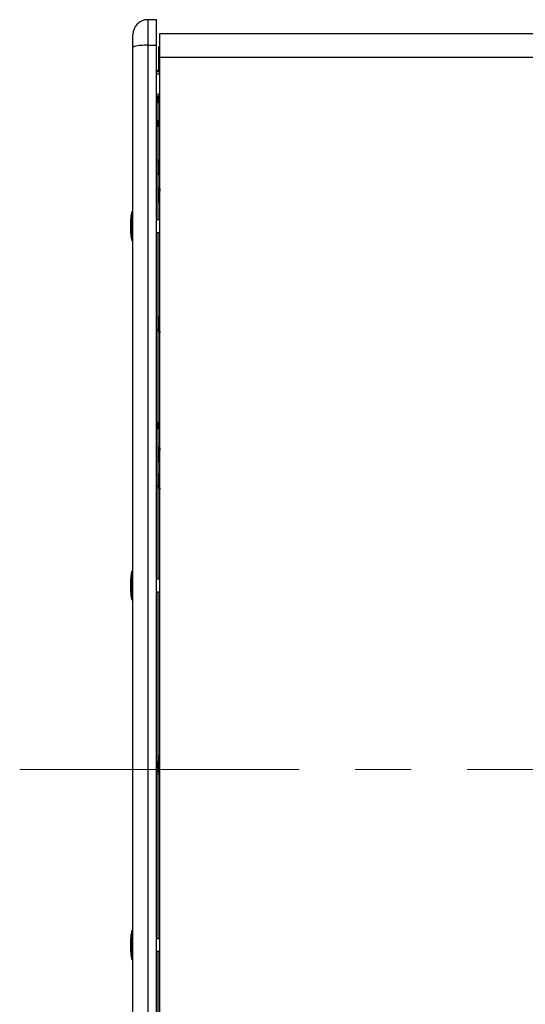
# Model space of a CAD drawing. Header units: inches. Extents: x 0.2 to 16.8, y 0.1 to 10.9.
# Tile 14 of 76: x 1.7 to 2.6, y 3.9 to 5.7. Entities that reach past the tile are written whole.
import ezdxf

# ---------------------------------------------------------------- set-up
doc = ezdxf.new("R2010")
doc.units = ezdxf.units.IN
doc.header["$MEASUREMENT"] = 0
doc.linetypes.add('CENTERX2', pattern=[0.8, 0.5, -0.1, 0.1, -0.1])

msp = doc.modelspace()

# ---------------------------------------------------------------- linework, layer by layer
at = {"color": 7, "linetype": 'Continuous', "lineweight": 25}
for p, q in [((1.9702, 5.7088), (1.9548, 5.7088)), ((1.9548, 5.7088), (1.9548, 5.6631)), ((1.9702, 5.6631), (1.9702, 5.7088)), ((1.928, 5.6591), (1.928, 5.682)), ((4.122, 5.6836), (1.9756, 5.6836)), ((1.9756, 5.6836), (1.9756, 5.6412)), ((1.928, 3.0916), (1.928, 5.6591)), ((1.9548, 5.6631), (1.9548, 3.0877)), ((1.9548, 5.6631), (1.9702, 5.6631)), ((1.9702, 3.0877), (1.9702, 5.6631)), ((1.9756, 5.6605), (1.9741, 5.6605)), ((1.9741, 5.6584), (1.9741, 5.6605)), ((1.9741, 5.6566), (1.9741, 5.6584)), ((1.9741, 5.6584), (1.9756, 5.6584)), ((1.9756, 5.6566), (1.9741, 5.6566)), ((1.9741, 5.6153), (1.9741, 5.6566)), ((1.9756, 5.6412), (1.9756, 3.0971)), ((4.122, 5.6412), (1.9756, 5.6412)), ((1.9702, 5.6185), (1.9741, 5.6185)), ((1.9702, 5.616), (1.9741, 5.616)), ((1.9756, 5.6115), (1.9702, 5.6115)), ((1.9741, 5.6153), (1.9756, 5.6153)), ((1.971, 5.5714), (1.9705, 5.5714)), ((1.9732, 5.5692), (1.9723, 5.5692)), ((1.9756, 5.5758), (1.9727, 5.5758)), ((1.9727, 5.5758), (1.9727, 5.5692)), ((1.9749, 5.5714), (1.9744, 5.5714)), ((1.9702, 5.5618), (1.9712, 5.5618)), ((1.9702, 5.5617), (1.9702, 5.5618)), ((1.9725, 5.5596), (1.973, 5.5596)), ((1.9727, 5.5596), (1.9727, 5.5264)), ((1.973, 5.5596), (1.9742, 5.5618)), ((1.9742, 5.5618), (1.9752, 5.5618)), ((1.9702, 5.519), (1.9712, 5.519)), ((1.9702, 5.519), (1.9702, 5.519)), ((1.971, 5.5286), (1.9705, 5.5286)), ((1.9732, 5.5264), (1.9723, 5.5264)), ((1.9725, 5.5169), (1.973, 5.5169)), ((1.9727, 5.5169), (1.9727, 5.3509)), ((1.973, 5.5169), (1.9742, 5.519)), ((1.9742, 5.519), (1.9752, 5.519)), ((1.9749, 5.5286), (1.9744, 5.5286)), ((1.9753, 5.4588), (1.9747, 5.4588)), ((1.9727, 5.456), (1.9727, 5.4561)), ((1.9732, 5.4561), (1.9727, 5.4561)), ((1.9727, 5.4307), (1.9732, 5.4307)), ((1.9747, 5.4335), (1.9752, 5.4335)), ((1.9752, 5.4335), (1.9756, 5.4329)), ((1.9733, 5.4072), (1.9728, 5.4072)), ((1.9733, 5.4072), (1.9728, 5.4072)), ((1.9738, 5.4081), (1.9733, 5.4072)), ((1.9754, 5.41), (1.9749, 5.41)), ((1.9755, 5.4097), (1.975, 5.4097)), ((1.9728, 5.3819), (1.9733, 5.3819)), ((1.9745, 5.3863), (1.975, 5.3863)), ((1.9749, 5.3846), (1.9754, 5.3846)), ((1.9753, 5.3848), (1.9756, 5.3843)), ((1.9259, 5.3396), (1.9259, 5.3648)), ((1.9259, 5.3145), (1.9259, 5.3396)), ((1.9756, 5.3509), (1.9702, 5.3509)), ((1.9702, 5.3284), (1.9756, 5.3284)), ((1.9727, 5.3284), (1.9727, 4.9862)), ((1.9754, 5.1779), (1.9748, 5.1779)), ((1.9755, 5.1777), (1.9754, 5.1778)), ((1.9756, 5.1773), (1.9754, 5.1777)), ((1.9728, 5.1751), (1.9727, 5.1753)), ((1.9733, 5.1751), (1.9728, 5.1751)), ((1.9727, 5.15), (1.9727, 5.1499)), ((1.9727, 5.1498), (1.9733, 5.1498)), ((1.9727, 5.1498), (1.9727, 5.1498)), ((1.9748, 5.1525), (1.9753, 5.1525)), ((1.971, 4.9884), (1.9705, 4.9884)), ((1.9732, 4.9862), (1.9723, 4.9862)), ((1.9749, 4.9884), (1.9744, 4.9884)), ((1.9702, 4.9788), (1.9712, 4.9788)), ((1.9702, 4.9787), (1.9702, 4.9788)), ((1.9725, 4.9766), (1.973, 4.9766)), ((1.9727, 4.9766), (1.9727, 4.708)), ((1.973, 4.9766), (1.9742, 4.9788)), ((1.9742, 4.9788), (1.9752, 4.9788)), ((1.9729, 4.943), (1.9727, 4.9433)), ((1.9728, 4.943), (1.9727, 4.9433)), ((1.9733, 4.9431), (1.9728, 4.9431)), ((1.9739, 4.9441), (1.9733, 4.9431)), ((1.9749, 4.9458), (1.9748, 4.9457)), ((1.9754, 4.9458), (1.9749, 4.9458)), ((1.9755, 4.9456), (1.975, 4.9456)), ((1.9728, 4.9177), (1.9733, 4.9177)), ((1.9745, 4.9224), (1.975, 4.9224)), ((1.9749, 4.9204), (1.9754, 4.9204)), ((1.9753, 4.9207), (1.9756, 4.9202)), ((1.9755, 4.8969), (1.9749, 4.8969)), ((1.9756, 4.8967), (1.9755, 4.8969)), ((1.9756, 4.8968), (1.9755, 4.8967)), ((1.9729, 4.8941), (1.9727, 4.8945)), ((1.9734, 4.8942), (1.9729, 4.8942)), ((1.9728, 4.8691), (1.9727, 4.8692)), ((1.9727, 4.869), (1.9728, 4.8689)), ((1.9728, 4.8688), (1.9734, 4.8688)), ((1.9749, 4.8716), (1.9754, 4.8716)), ((1.9259, 4.6968), (1.9259, 4.722)), ((1.9756, 4.708), (1.9702, 4.708)), ((1.9259, 4.6716), (1.9259, 4.6968)), ((1.9702, 4.6855), (1.9756, 4.6855)), ((1.9727, 4.6855), (1.9727, 4.3791)), ((1.9732, 4.3922), (1.9727, 4.3912)), ((1.9733, 4.3921), (1.9727, 4.391)), ((1.9739, 4.3922), (1.9733, 4.3922)), ((1.974, 4.3922), (1.9739, 4.3922)), ((1.9702, 4.3716), (1.9712, 4.3716)), ((1.9702, 4.3716), (1.9702, 4.3716)), ((1.971, 4.3812), (1.9705, 4.3812)), ((1.9732, 4.3791), (1.9723, 4.3791)), ((1.9725, 4.3695), (1.973, 4.3695)), ((1.9727, 4.3695), (1.9727, 4.0652)), ((1.973, 4.3695), (1.9742, 4.3716)), ((1.9742, 4.3716), (1.9752, 4.3716)), ((1.9749, 4.3812), (1.9744, 4.3812)), ((1.9727, 4.3605), (1.9734, 4.3618)), ((1.9727, 4.3603), (1.9735, 4.3617)), ((1.9732, 4.3613), (1.9734, 4.3613)), ((1.9733, 4.3617), (1.9739, 4.3617)), ((1.9735, 4.3614), (1.9736, 4.3617)), ((1.9259, 4.0539), (1.9259, 4.0791)), ((1.9259, 4.0288), (1.9259, 4.0539)), ((1.9756, 4.0652), (1.9702, 4.0652)), ((1.9702, 4.0427), (1.9756, 4.0427)), ((1.9727, 4.0427), (1.9727, 3.7719))]:
    msp.add_line(p, q, dxfattribs=at)
at = {"color": 7, "linetype": 'CENTERX2', "lineweight": 18}
msp.add_line((1.7256, 4.3677), (4.1672, 4.3677), dxfattribs=at)
at = {"color": 7, "linetype": 'Continuous', "lineweight": 25, "flags": 128}
msp.add_lwpolyline([(1.9548, 5.6631), (1.9496, 5.663), (1.9446, 5.6628), (1.9399, 5.6624), (1.9359, 5.6619), (1.9325, 5.6613), (1.9301, 5.6606), (1.9285, 5.6599), (1.928, 5.6591)], dxfattribs=at)
at = {"color": 7, "linetype": 'Continuous', "lineweight": 25}
for centre, radius, start, end in [((1.9548, 5.682), 0.0268, 90, 180), ((1.928, 5.3642), 0.00221, 90, 164.315), ((1.928, 5.3151), 0.00221, 195.685, 270), ((1.928, 4.7214), 0.00221, 90, 164.315), ((1.928, 4.6722), 0.00221, 195.685, 270), ((1.928, 4.0785), 0.00221, 90, 164.315), ((1.928, 4.0294), 0.00221, 195.685, 270)]:
    msp.add_arc(centre, radius, start, end, dxfattribs=at)
for centre, major_axis, start_param, end_param in [((1.928, 5.3396), (0, 0.0287), 0.50223, 1.570796), ((1.928, 5.3396), (0, -0.0287), 4.712389, 5.780955), ((1.928, 4.6968), (0, 0.0287), 0.50223, 1.570796), ((1.928, 4.6968), (0, -0.0287), 4.712389, 5.780955), ((1.928, 4.0539), (0, 0.0287), 0.50223, 1.570796), ((1.928, 4.0539), (0, -0.0287), 4.712389, 5.780955)]:
    msp.add_ellipse(centre, major_axis=major_axis, ratio=0.154219, start_param=start_param, end_param=end_param, dxfattribs=at)
for points, knots in [([(1.9704, 5.5713), (1.9702, 5.5709), (1.9699, 5.5704), (1.9696, 5.5699), (1.9695, 5.5698)], [0, 0, 0, 0, 0.772251, 1, 1, 1, 1]), ([(1.9709, 5.5623), (1.9708, 5.5625), (1.9707, 5.5629), (1.9705, 5.564), (1.9703, 5.5651), (1.9702, 5.5656), (1.9702, 5.5656)], [0, 0, 0, 0, 0.2702874, 0.6130847, 0.9674939, 1, 1, 1, 1]), ([(1.9725, 5.5596), (1.9724, 5.5597), (1.9722, 5.5599), (1.9719, 5.5613), (1.9717, 5.5632), (1.9715, 5.5655), (1.9712, 5.5678), (1.971, 5.5698), (1.9707, 5.571), (1.9705, 5.5715), (1.9704, 5.5712), (1.9704, 5.5712)], [0, 0, 0, 0, 0.117355, 0.23785, 0.353492, 0.472922, 0.592351, 0.707993, 0.828488, 0.945843, 1, 1, 1, 1]), ([(1.973, 5.5596), (1.9729, 5.5597), (1.9727, 5.5599), (1.9724, 5.5613), (1.9722, 5.5632), (1.972, 5.5655), (1.9717, 5.5678), (1.9715, 5.5697), (1.9712, 5.5711), (1.971, 5.5713), (1.971, 5.5714)], [0, 0, 0, 0, 0.124075, 0.251469, 0.373732, 0.5, 0.626268, 0.748531, 0.875925, 1, 1, 1, 1]), ([(1.9724, 5.5691), (1.9722, 5.5694), (1.9717, 5.5702), (1.9713, 5.5709), (1.9711, 5.5713)], [0, 0, 0, 0, 0.498274, 1, 1, 1, 1]), ([(1.9742, 5.5618), (1.9741, 5.5618), (1.974, 5.562), (1.9737, 5.5628), (1.9735, 5.564), (1.9732, 5.5655), (1.9729, 5.567), (1.9727, 5.5682), (1.9725, 5.5689), (1.9724, 5.569), (1.9724, 5.569)], [0, 0, 0, 0, 0.135249, 0.274244, 0.407454, 0.545176, 0.682898, 0.816109, 0.955103, 1, 1, 1, 1]), ([(1.9743, 5.5713), (1.9741, 5.5709), (1.9737, 5.5702), (1.9733, 5.5695), (1.9731, 5.5692)], [0, 0, 0, 0, 0.535261, 1, 1, 1, 1]), ([(1.9749, 5.5623), (1.9748, 5.5625), (1.9747, 5.5629), (1.9745, 5.5641), (1.9742, 5.5655), (1.9739, 5.567), (1.9737, 5.5682), (1.9734, 5.569), (1.9733, 5.5692), (1.9732, 5.5692)], [0, 0, 0, 0, 0.114025, 0.258639, 0.408152, 0.557664, 0.702279, 0.853172, 1, 1, 1, 1]), ([(1.9756, 5.5644), (1.9755, 5.5648), (1.9754, 5.5659), (1.9752, 5.5678), (1.975, 5.5698), (1.9747, 5.571), (1.9745, 5.5715), (1.9744, 5.5712), (1.9743, 5.5712)], [0, 0, 0, 0, 0.100061, 0.303976, 0.501425, 0.707159, 0.907532, 1, 1, 1, 1]), ([(1.9756, 5.5687), (1.9755, 5.569), (1.9754, 5.57), (1.9752, 5.5711), (1.975, 5.5713), (1.9749, 5.5714)], [0, 0, 0, 0, 0.196559, 0.603582, 1, 1, 1, 1]), ([(1.9763, 5.5691), (1.9761, 5.5694), (1.9757, 5.5702), (1.9753, 5.5709), (1.975, 5.5713)], [0, 0, 0, 0, 0.498274, 1, 1, 1, 1]), ([(1.9709, 5.5622), (1.9711, 5.5619), (1.9715, 5.5613), (1.972, 5.5606), (1.9722, 5.5602)], [0, 0, 0, 0, 0.499631, 1, 1, 1, 1]), ([(1.9749, 5.5622), (1.9751, 5.5619), (1.9753, 5.5616), (1.9755, 5.5612), (1.9756, 5.5612)], [0, 0, 0, 0, 0.918236, 1, 1, 1, 1]), ([(1.9704, 5.5285), (1.9702, 5.5281), (1.9699, 5.5276), (1.9696, 5.5272), (1.9695, 5.5271)], [0, 0, 0, 0, 0.772251, 1, 1, 1, 1]), ([(1.9709, 5.5195), (1.9708, 5.5197), (1.9707, 5.5201), (1.9705, 5.5213), (1.9703, 5.5223), (1.9702, 5.5228), (1.9702, 5.5228)], [0, 0, 0, 0, 0.270287, 0.613085, 0.967494, 1, 1, 1, 1]), ([(1.9725, 5.5169), (1.9724, 5.5169), (1.9722, 5.5171), (1.9719, 5.5185), (1.9717, 5.5204), (1.9715, 5.5227), (1.9712, 5.525), (1.971, 5.527), (1.9707, 5.5282), (1.9705, 5.5287), (1.9704, 5.5285), (1.9704, 5.5284)], [0, 0, 0, 0, 0.117355, 0.23785, 0.353492, 0.472922, 0.592351, 0.707993, 0.828488, 0.945843, 1, 1, 1, 1]), ([(1.9709, 5.5195), (1.9711, 5.5191), (1.9715, 5.5185), (1.972, 5.5178), (1.9722, 5.5175)], [0, 0, 0, 0, 0.499631, 1, 1, 1, 1]), ([(1.973, 5.5169), (1.9729, 5.5169), (1.9727, 5.5171), (1.9724, 5.5185), (1.9722, 5.5204), (1.972, 5.5227), (1.9717, 5.525), (1.9715, 5.527), (1.9712, 5.5283), (1.971, 5.5285), (1.971, 5.5286)], [0, 0, 0, 0, 0.124075, 0.251469, 0.373732, 0.5, 0.626268, 0.748531, 0.875925, 1, 1, 1, 1]), ([(1.9724, 5.5263), (1.9722, 5.5266), (1.9717, 5.5274), (1.9713, 5.5281), (1.9711, 5.5285)], [0, 0, 0, 0, 0.4982741, 1, 1, 1, 1]), ([(1.9742, 5.519), (1.9741, 5.5191), (1.974, 5.5192), (1.9737, 5.52), (1.9735, 5.5213), (1.9732, 5.5227), (1.9729, 5.5242), (1.9727, 5.5254), (1.9725, 5.5261), (1.9724, 5.5262), (1.9724, 5.5262)], [0, 0, 0, 0, 0.135249, 0.274244, 0.407454, 0.545176, 0.682898, 0.816109, 0.955103, 1, 1, 1, 1]), ([(1.9743, 5.5285), (1.9741, 5.5281), (1.9737, 5.5274), (1.9733, 5.5267), (1.9731, 5.5264)], [0, 0, 0, 0, 0.535261, 1, 1, 1, 1]), ([(1.9749, 5.5195), (1.9748, 5.5197), (1.9747, 5.5201), (1.9745, 5.5213), (1.9742, 5.5227), (1.9739, 5.5242), (1.9737, 5.5254), (1.9734, 5.5263), (1.9733, 5.5264), (1.9732, 5.5264)], [0, 0, 0, 0, 0.1140247, 0.2586388, 0.4081516, 0.5576644, 0.7022785, 0.8531721, 1, 1, 1, 1]), ([(1.9756, 5.5216), (1.9755, 5.522), (1.9754, 5.5231), (1.9752, 5.525), (1.975, 5.527), (1.9747, 5.5282), (1.9745, 5.5287), (1.9744, 5.5285), (1.9743, 5.5284)], [0, 0, 0, 0, 0.100061, 0.303976, 0.501425, 0.707159, 0.907532, 1, 1, 1, 1]), ([(1.9756, 5.5259), (1.9755, 5.5262), (1.9754, 5.5272), (1.9752, 5.5283), (1.975, 5.5285), (1.9749, 5.5286)], [0, 0, 0, 0, 0.196559, 0.603582, 1, 1, 1, 1]), ([(1.9749, 5.5195), (1.9751, 5.5191), (1.9753, 5.5188), (1.9755, 5.5184), (1.9756, 5.5184)], [0, 0, 0, 0, 0.9182365, 1, 1, 1, 1]), ([(1.9763, 5.5263), (1.9761, 5.5266), (1.9757, 5.5274), (1.9753, 5.5281), (1.975, 5.5285)], [0, 0, 0, 0, 0.498274, 1, 1, 1, 1]), ([(1.9747, 5.4588), (1.9744, 5.4583), (1.9739, 5.4574), (1.9734, 5.4565), (1.9731, 5.456)], [0, 0, 0, 0, 0.50015, 1, 1, 1, 1]), ([(1.9756, 5.4496), (1.9755, 5.4512), (1.9753, 5.4546), (1.975, 5.4577), (1.9748, 5.4591), (1.9747, 5.4587), (1.9747, 5.4585)], [0, 0, 0, 0, 0.295276, 0.594542, 0.893809, 1, 1, 1, 1]), ([(1.9756, 5.4575), (1.9755, 5.4583), (1.9754, 5.4591), (1.9753, 5.4588), (1.9753, 5.4587)], [0, 0, 0, 0, 0.891795, 1, 1, 1, 1]), ([(1.9747, 5.4335), (1.9747, 5.4336), (1.9745, 5.4338), (1.9742, 5.4362), (1.974, 5.4398), (1.9737, 5.4442), (1.9735, 5.4487), (1.9732, 5.4526), (1.9729, 5.4553), (1.9728, 5.4557), (1.9727, 5.456)], [0, 0, 0, 0, 0.113352, 0.242119, 0.370886, 0.499653, 0.628421, 0.757188, 0.885955, 1, 1, 1, 1]), ([(1.9752, 5.4337), (1.9752, 5.4337), (1.975, 5.434), (1.9748, 5.4362), (1.9745, 5.4398), (1.9742, 5.4442), (1.974, 5.4487), (1.9737, 5.4526), (1.9735, 5.4552), (1.9733, 5.4563), (1.9732, 5.456), (1.9732, 5.456)], [0, 0, 0, 0, 0.088851, 0.216827, 0.344802, 0.472778, 0.600753, 0.728728, 0.856704, 0.984679, 1, 1, 1, 1]), ([(1.9732, 5.4308), (1.9731, 5.4309), (1.9729, 5.4311), (1.9728, 5.4332), (1.9727, 5.4344)], [0, 0, 0, 0, 0.468165, 1, 1, 1, 1]), ([(1.9732, 5.4308), (1.9735, 5.4312), (1.974, 5.4321), (1.9745, 5.433), (1.9748, 5.4335)], [0, 0, 0, 0, 0.500178, 1, 1, 1, 1]), ([(1.9728, 5.4071), (1.9728, 5.4071), (1.9729, 5.4072), (1.973, 5.4065), (1.9732, 5.405), (1.9734, 5.4029), (1.9735, 5.4003), (1.9737, 5.3973), (1.9739, 5.3943), (1.9741, 5.3914), (1.9743, 5.3888), (1.9744, 5.3867), (1.9746, 5.3853), (1.9748, 5.3846), (1.9748, 5.3847), (1.9749, 5.3847)], [0, 0, 0, 0, 0.0095488, 0.095343, 0.1819883, 0.269636, 0.3553849, 0.4420878, 0.529722, 0.615429, 0.7021877, 0.7898069, 0.875475, 0.9622881, 1, 1, 1, 1]), ([(1.9728, 5.4071), (1.9728, 5.4071), (1.9729, 5.407), (1.9731, 5.4061), (1.9732, 5.4044), (1.9734, 5.4021), (1.9736, 5.3994), (1.9738, 5.3964), (1.974, 5.3934), (1.9741, 5.3906), (1.9743, 5.3881), (1.9744, 5.3868), (1.9745, 5.3863), (1.9745, 5.3863)], [0, 0, 0, 0, 0.047044, 0.151043, 0.257243, 0.363543, 0.467538, 0.573783, 0.68004, 0.784034, 0.890322, 0.996534, 1, 1, 1, 1]), ([(1.9748, 5.4099), (1.9746, 5.4095), (1.974, 5.4086), (1.9735, 5.4077), (1.9732, 5.4072)], [0, 0, 0, 0, 0.509116, 1, 1, 1, 1]), ([(1.9733, 5.4071), (1.9733, 5.4071), (1.9734, 5.4073), (1.9736, 5.4062), (1.9738, 5.4038), (1.9741, 5.4004), (1.9743, 5.3964), (1.9745, 5.3924), (1.9748, 5.3888), (1.975, 5.3862), (1.9752, 5.3847), (1.9753, 5.3847), (1.9754, 5.3848)], [0, 0, 0, 0, 0.038224, 0.149015, 0.261844, 0.373174, 0.485375, 0.597594, 0.708908, 0.821746, 0.93253, 1, 1, 1, 1]), ([(1.9733, 5.4071), (1.9733, 5.4071), (1.9734, 5.4073), (1.9736, 5.4062), (1.9738, 5.4038), (1.9741, 5.4004), (1.9743, 5.3964), (1.9745, 5.3924), (1.9748, 5.3888), (1.9749, 5.387), (1.975, 5.3863), (1.975, 5.3863)], [0, 0, 0, 0, 0.040739, 0.175902, 0.313554, 0.449375, 0.58626, 0.723165, 0.858967, 0.996629, 1, 1, 1, 1]), ([(1.975, 5.4097), (1.9748, 5.4095), (1.9744, 5.4089), (1.974, 5.4084), (1.9738, 5.4081)], [0, 0, 0, 0, 0.437659, 1, 1, 1, 1]), ([(1.9749, 5.4098), (1.9749, 5.4099), (1.975, 5.41), (1.9751, 5.409), (1.9753, 5.4072), (1.9755, 5.4051), (1.9755, 5.4035), (1.9756, 5.403)], [0, 0, 0, 0, 0.12388, 0.376082, 0.630781, 0.888419, 1, 1, 1, 1]), ([(1.9755, 5.4097), (1.9756, 5.4095), (1.9757, 5.4089), (1.9759, 5.4066), (1.9761, 5.4034), (1.9762, 5.4019)], [0, 0, 0, 0, 0.15374, 0.57687, 1, 1, 1, 1]), ([(1.9756, 5.4093), (1.9756, 5.4093), (1.9757, 5.409), (1.9759, 5.4065), (1.9761, 5.4034), (1.9762, 5.4019)], [0, 0, 0, 0, 0.109264, 0.554632, 1, 1, 1, 1]), ([(1.9726, 5.3893), (1.9727, 5.3891), (1.9733, 5.3885), (1.974, 5.3875), (1.9743, 5.3867), (1.9745, 5.3863)], [0, 0, 0, 0, 0.226107, 0.590053, 1, 1, 1, 1]), ([(1.9727, 5.3875), (1.9727, 5.3871), (1.9728, 5.3852), (1.9729, 5.3841), (1.973, 5.3832)], [0, 0, 0, 0, 0.188312, 1, 1, 1, 1]), ([(1.973, 5.3832), (1.9731, 5.3825), (1.9732, 5.3815), (1.9733, 5.382), (1.9733, 5.3822)], [0, 0, 0, 0, 0.743641, 1, 1, 1, 1]), ([(1.9733, 5.3819), (1.9736, 5.3824), (1.9741, 5.3833), (1.9746, 5.3842), (1.9749, 5.3846)], [0, 0, 0, 0, 0.512364, 1, 1, 1, 1]), ([(1.9748, 5.1778), (1.9745, 5.1774), (1.974, 5.1765), (1.9735, 5.1755), (1.9732, 5.1751)], [0, 0, 0, 0, 0.500186, 1, 1, 1, 1]), ([(1.9756, 5.1707), (1.9755, 5.1722), (1.9753, 5.1751), (1.9751, 5.1776), (1.9749, 5.1776), (1.9748, 5.1777)], [0, 0, 0, 0, 0.365014, 0.734961, 1, 1, 1, 1]), ([(1.9748, 5.1527), (1.9748, 5.1526), (1.9747, 5.1524), (1.9745, 5.1537), (1.9742, 5.1566), (1.974, 5.1606), (1.9737, 5.1651), (1.9735, 5.1695), (1.9732, 5.1728), (1.973, 5.1748), (1.9728, 5.1748), (1.9728, 5.1749)], [0, 0, 0, 0, 0.036721, 0.166215, 0.295709, 0.425202, 0.554696, 0.68419, 0.813683, 0.943177, 1, 1, 1, 1]), ([(1.9753, 5.1526), (1.9753, 5.1526), (1.9752, 5.1524), (1.975, 5.1538), (1.9748, 5.1566), (1.9745, 5.1606), (1.9742, 5.1651), (1.974, 5.1695), (1.9737, 5.1729), (1.9735, 5.1749), (1.9733, 5.175), (1.9733, 5.175)], [0, 0, 0, 0, 0.010632, 0.138847, 0.267063, 0.395279, 0.523495, 0.651711, 0.779927, 0.908143, 1, 1, 1, 1]), ([(1.9733, 5.1501), (1.9733, 5.15), (1.9731, 5.1496), (1.9729, 5.1512), (1.9728, 5.1538), (1.9727, 5.1551)], [0, 0, 0, 0, 0.204874, 0.602437, 1, 1, 1, 1]), ([(1.9733, 5.1498), (1.9736, 5.1503), (1.9741, 5.1512), (1.9747, 5.1521), (1.9749, 5.1526)], [0, 0, 0, 0, 0.500184, 1, 1, 1, 1]), ([(1.9753, 5.1525), (1.9756, 5.1521), (1.9761, 5.1512), (1.9766, 5.1503), (1.9769, 5.1498)], [0, 0, 0, 0, 0.499876, 1, 1, 1, 1]), ([(1.9704, 4.9883), (1.9702, 4.9879), (1.9699, 4.9874), (1.9696, 4.9869), (1.9695, 4.9868)], [0, 0, 0, 0, 0.772251, 1, 1, 1, 1]), ([(1.9725, 4.9766), (1.9724, 4.9767), (1.9722, 4.9769), (1.9719, 4.9783), (1.9717, 4.9802), (1.9715, 4.9825), (1.9712, 4.9848), (1.971, 4.9868), (1.9707, 4.988), (1.9705, 4.9885), (1.9704, 4.9882), (1.9704, 4.9882)], [0, 0, 0, 0, 0.117355, 0.23785, 0.353492, 0.472922, 0.592351, 0.707993, 0.828488, 0.945843, 1, 1, 1, 1]), ([(1.973, 4.9766), (1.9729, 4.9767), (1.9727, 4.9769), (1.9724, 4.9783), (1.9722, 4.9802), (1.972, 4.9825), (1.9717, 4.9848), (1.9715, 4.9867), (1.9712, 4.9881), (1.971, 4.9883), (1.971, 4.9884)], [0, 0, 0, 0, 0.124075, 0.251469, 0.373732, 0.5, 0.626268, 0.748531, 0.875925, 1, 1, 1, 1]), ([(1.9724, 4.9861), (1.9722, 4.9864), (1.9717, 4.9872), (1.9713, 4.9879), (1.9711, 4.9883)], [0, 0, 0, 0, 0.498274, 1, 1, 1, 1]), ([(1.9742, 4.9788), (1.9741, 4.9788), (1.974, 4.979), (1.9737, 4.9798), (1.9735, 4.981), (1.9732, 4.9825), (1.9729, 4.984), (1.9727, 4.9852), (1.9725, 4.9859), (1.9724, 4.986), (1.9724, 4.986)], [0, 0, 0, 0, 0.135249, 0.274244, 0.407454, 0.545176, 0.682898, 0.816109, 0.955103, 1, 1, 1, 1]), ([(1.9743, 4.9883), (1.9741, 4.9879), (1.9737, 4.9872), (1.9733, 4.9865), (1.9731, 4.9862)], [0, 0, 0, 0, 0.535261, 1, 1, 1, 1]), ([(1.9749, 4.9793), (1.9748, 4.9795), (1.9747, 4.9799), (1.9745, 4.9811), (1.9742, 4.9825), (1.9739, 4.984), (1.9737, 4.9852), (1.9734, 4.986), (1.9733, 4.9862), (1.9732, 4.9862)], [0, 0, 0, 0, 0.114025, 0.258639, 0.408152, 0.557664, 0.702279, 0.853172, 1, 1, 1, 1]), ([(1.9756, 4.9814), (1.9755, 4.9818), (1.9754, 4.9829), (1.9752, 4.9848), (1.975, 4.9868), (1.9747, 4.988), (1.9745, 4.9885), (1.9744, 4.9882), (1.9743, 4.9882)], [0, 0, 0, 0, 0.100061, 0.303976, 0.501425, 0.707159, 0.907532, 1, 1, 1, 1]), ([(1.9756, 4.9857), (1.9755, 4.986), (1.9754, 4.987), (1.9752, 4.9881), (1.975, 4.9883), (1.9749, 4.9884)], [0, 0, 0, 0, 0.196559, 0.603582, 1, 1, 1, 1]), ([(1.9763, 4.9861), (1.9761, 4.9864), (1.9757, 4.9872), (1.9753, 4.9879), (1.975, 4.9883)], [0, 0, 0, 0, 0.498274, 1, 1, 1, 1]), ([(1.9709, 4.9793), (1.9708, 4.9795), (1.9707, 4.9799), (1.9705, 4.981), (1.9703, 4.9821), (1.9702, 4.9826), (1.9702, 4.9826)], [0, 0, 0, 0, 0.270287, 0.613085, 0.967494, 1, 1, 1, 1]), ([(1.9709, 4.9792), (1.9711, 4.9789), (1.9715, 4.9783), (1.972, 4.9776), (1.9722, 4.9772)], [0, 0, 0, 0, 0.499631, 1, 1, 1, 1]), ([(1.9749, 4.9792), (1.9751, 4.9789), (1.9753, 4.9786), (1.9755, 4.9782), (1.9756, 4.9782)], [0, 0, 0, 0, 0.918236, 1, 1, 1, 1]), ([(1.9728, 4.9429), (1.9729, 4.9429), (1.9729, 4.943), (1.9731, 4.9422), (1.9732, 4.9407), (1.9734, 4.9385), (1.9736, 4.9358), (1.9738, 4.9329), (1.974, 4.9299), (1.9741, 4.927), (1.9743, 4.9244), (1.9744, 4.923), (1.9745, 4.9225), (1.9745, 4.9224)], [0, 0, 0, 0, 0.028483, 0.134508, 0.242776, 0.351146, 0.457167, 0.565481, 0.673808, 0.779828, 0.888186, 0.996467, 1, 1, 1, 1]), ([(1.9729, 4.943), (1.9729, 4.9429), (1.973, 4.9426), (1.9732, 4.9412), (1.9734, 4.9392), (1.9735, 4.9367), (1.9737, 4.9338), (1.9739, 4.9308), (1.9741, 4.9278), (1.9743, 4.9252), (1.9744, 4.9229), (1.9746, 4.9214), (1.9748, 4.9205), (1.9749, 4.9205), (1.9749, 4.9205)], [0, 0, 0, 0, 0.080132, 0.1665, 0.253868, 0.339342, 0.425768, 0.513122, 0.598555, 0.685036, 0.772375, 0.857769, 0.944304, 1, 1, 1, 1]), ([(1.9746, 4.9453), (1.9744, 4.945), (1.974, 4.9442), (1.9735, 4.9435), (1.9733, 4.9431)], [0, 0, 0, 0, 0.397111, 1, 1, 1, 1]), ([(1.9733, 4.943), (1.9733, 4.943), (1.9734, 4.9432), (1.9736, 4.9422), (1.9738, 4.9401), (1.9741, 4.9368), (1.9743, 4.9329), (1.9745, 4.9289), (1.9748, 4.9252), (1.975, 4.9223), (1.9752, 4.9206), (1.9754, 4.9206), (1.9754, 4.9206)], [0, 0, 0, 0, 0.0209021, 0.1316617, 0.2444601, 0.3557588, 0.4679292, 0.5801164, 0.6913993, 0.8042067, 0.91496, 1, 1, 1, 1]), ([(1.9733, 4.943), (1.9733, 4.943), (1.9734, 4.9432), (1.9736, 4.9422), (1.9738, 4.9401), (1.9741, 4.9368), (1.9743, 4.9329), (1.9745, 4.9289), (1.9748, 4.9252), (1.9749, 4.9232), (1.975, 4.9225), (1.975, 4.9224)], [0, 0, 0, 0, 0.02716, 0.164236, 0.303836, 0.44158, 0.580403, 0.719246, 0.85697, 0.996582, 1, 1, 1, 1]), ([(1.975, 4.9456), (1.9748, 4.9454), (1.9744, 4.9449), (1.9741, 4.9444), (1.9739, 4.9441)], [0, 0, 0, 0, 0.491238, 1, 1, 1, 1]), ([(1.9749, 4.9457), (1.9749, 4.9457), (1.975, 4.9459), (1.9751, 4.9451), (1.9753, 4.9435), (1.9755, 4.9415), (1.9755, 4.94), (1.9756, 4.9395)], [0, 0, 0, 0, 0.075112, 0.341353, 0.610229, 0.882208, 1, 1, 1, 1]), ([(1.9755, 4.9456), (1.9756, 4.9455), (1.9757, 4.945), (1.9759, 4.9429), (1.9761, 4.9399), (1.9762, 4.9384)], [0, 0, 0, 0, 0.15374, 0.57687, 1, 1, 1, 1]), ([(1.9756, 4.9453), (1.9756, 4.9453), (1.9757, 4.9452), (1.9759, 4.9429), (1.9761, 4.9399), (1.9762, 4.9384)], [0, 0, 0, 0, 0.109264, 0.554632, 1, 1, 1, 1]), ([(1.9726, 4.9258), (1.9727, 4.9256), (1.9733, 4.9249), (1.974, 4.9238), (1.9743, 4.9229), (1.9745, 4.9224)], [0, 0, 0, 0, 0.226107, 0.590053, 1, 1, 1, 1]), ([(1.9727, 4.924), (1.9727, 4.9236), (1.9728, 4.9215), (1.9729, 4.9203), (1.973, 4.9194)], [0, 0, 0, 0, 0.188312, 1, 1, 1, 1]), ([(1.973, 4.9194), (1.9731, 4.9186), (1.9732, 4.9174), (1.9733, 4.9179), (1.9734, 4.918)], [0, 0, 0, 0, 0.6616488, 1, 1, 1, 1]), ([(1.9734, 4.9178), (1.9737, 4.9182), (1.9742, 4.9191), (1.9747, 4.92), (1.9749, 4.9204)], [0, 0, 0, 0, 0.515027, 1, 1, 1, 1]), ([(1.9749, 4.8969), (1.9746, 4.8964), (1.9741, 4.8955), (1.9735, 4.8946), (1.9733, 4.8941)], [0, 0, 0, 0, 0.5002, 1, 1, 1, 1]), ([(1.9756, 4.8912), (1.9755, 4.8926), (1.9753, 4.8952), (1.9751, 4.897), (1.975, 4.8968), (1.9749, 4.8967)], [0, 0, 0, 0, 0.415237, 0.8360852, 1, 1, 1, 1]), ([(1.9749, 4.8718), (1.9749, 4.8717), (1.9747, 4.8717), (1.9745, 4.8736), (1.9742, 4.8768), (1.974, 4.8811), (1.9737, 4.8856), (1.9735, 4.8898), (1.9732, 4.8927), (1.973, 4.8942), (1.9729, 4.8941), (1.9729, 4.8941)], [0, 0, 0, 0, 0.079203, 0.208935, 0.338667, 0.468399, 0.598131, 0.727863, 0.857594, 0.987326, 1, 1, 1, 1]), ([(1.9754, 4.8718), (1.9754, 4.8718), (1.9752, 4.8718), (1.975, 4.8736), (1.9748, 4.8768), (1.9745, 4.8811), (1.9742, 4.8856), (1.974, 4.8898), (1.9737, 4.8927), (1.9735, 4.8942), (1.9734, 4.894), (1.9734, 4.894)], [0, 0, 0, 0, 0.044302, 0.173634, 0.302966, 0.432298, 0.56163, 0.690963, 0.820295, 0.949627, 1, 1, 1, 1]), ([(1.9734, 4.8691), (1.9733, 4.8691), (1.9732, 4.869), (1.9729, 4.8712), (1.9728, 4.8741), (1.9727, 4.8756)], [0, 0, 0, 0, 0.233867, 0.616934, 1, 1, 1, 1]), ([(1.9734, 4.8689), (1.9737, 4.8693), (1.9742, 4.8703), (1.9747, 4.8712), (1.975, 4.8716)], [0, 0, 0, 0, 0.500162, 1, 1, 1, 1]), ([(1.9754, 4.8716), (1.9757, 4.8712), (1.9762, 4.8703), (1.9767, 4.8693), (1.977, 4.8689)], [0, 0, 0, 0, 0.499915, 1, 1, 1, 1]), ([(1.9743, 4.381), (1.9742, 4.3814), (1.9741, 4.384), (1.9739, 4.3879), (1.9736, 4.3914), (1.9734, 4.3927), (1.9732, 4.3921), (1.9732, 4.392)], [0, 0, 0, 0, 0.057828, 0.355354, 0.655452, 0.953533, 1, 1, 1, 1]), ([(1.9749, 4.3812), (1.9748, 4.3816), (1.9747, 4.384), (1.9745, 4.3878), (1.9742, 4.3916), (1.974, 4.392), (1.9739, 4.3921)], [0, 0, 0, 0, 0.051451, 0.373723, 0.69878, 1, 1, 1, 1]), ([(1.9758, 4.389), (1.9755, 4.3895), (1.9749, 4.3906), (1.9743, 4.3917), (1.974, 4.3922)], [0, 0, 0, 0, 0.499858, 1, 1, 1, 1]), ([(1.976, 4.389), (1.9756, 4.3895), (1.975, 4.3906), (1.9744, 4.3917), (1.9741, 4.3922)], [0, 0, 0, 0, 0.499785, 1, 1, 1, 1]), ([(1.9704, 4.3811), (1.9702, 4.3808), (1.9699, 4.3803), (1.9696, 4.3798), (1.9695, 4.3797)], [0, 0, 0, 0, 0.772251, 1, 1, 1, 1]), ([(1.9709, 4.3721), (1.9708, 4.3723), (1.9707, 4.3727), (1.9705, 4.3739), (1.9703, 4.3749), (1.9702, 4.3754), (1.9702, 4.3755)], [0, 0, 0, 0, 0.270287, 0.613085, 0.967494, 1, 1, 1, 1]), ([(1.9725, 4.3695), (1.9724, 4.3696), (1.9722, 4.3698), (1.9719, 4.3711), (1.9717, 4.3731), (1.9715, 4.3754), (1.9712, 4.3776), (1.971, 4.3796), (1.9707, 4.3809), (1.9705, 4.3814), (1.9704, 4.3811), (1.9704, 4.381)], [0, 0, 0, 0, 0.117355, 0.23785, 0.353492, 0.472922, 0.592351, 0.707993, 0.828488, 0.945843, 1, 1, 1, 1]), ([(1.9709, 4.3721), (1.9711, 4.3718), (1.9715, 4.3711), (1.972, 4.3704), (1.9722, 4.3701)], [0, 0, 0, 0, 0.499631, 1, 1, 1, 1]), ([(1.973, 4.3695), (1.9729, 4.3696), (1.9727, 4.3698), (1.9724, 4.3711), (1.9722, 4.3731), (1.972, 4.3754), (1.9717, 4.3777), (1.9715, 4.3796), (1.9712, 4.3809), (1.971, 4.3811), (1.971, 4.3812)], [0, 0, 0, 0, 0.124075, 0.251469, 0.373732, 0.5, 0.626268, 0.748531, 0.875925, 1, 1, 1, 1]), ([(1.9724, 4.3789), (1.9722, 4.3793), (1.9717, 4.38), (1.9713, 4.3808), (1.9711, 4.3811)], [0, 0, 0, 0, 0.498274, 1, 1, 1, 1]), ([(1.9742, 4.3716), (1.9741, 4.3717), (1.974, 4.3718), (1.9737, 4.3727), (1.9735, 4.3739), (1.9732, 4.3754), (1.9729, 4.3768), (1.9727, 4.378), (1.9725, 4.3788), (1.9724, 4.3789), (1.9724, 4.3789)], [0, 0, 0, 0, 0.135249, 0.274244, 0.407454, 0.545176, 0.682898, 0.816109, 0.955103, 1, 1, 1, 1]), ([(1.9738, 4.3619), (1.9738, 4.3621), (1.9736, 4.3626), (1.9733, 4.3656), (1.9731, 4.3685), (1.973, 4.3699)], [0, 0, 0, 0, 0.298785, 0.673113, 1, 1, 1, 1]), ([(1.9743, 4.3811), (1.9741, 4.3808), (1.9737, 4.3801), (1.9733, 4.3794), (1.9731, 4.3791)], [0, 0, 0, 0, 0.535261, 1, 1, 1, 1]), ([(1.9749, 4.3721), (1.9748, 4.3723), (1.9747, 4.3727), (1.9745, 4.3739), (1.9742, 4.3754), (1.9739, 4.3768), (1.9737, 4.378), (1.9734, 4.3789), (1.9733, 4.379), (1.9732, 4.3791)], [0, 0, 0, 0, 0.114025, 0.258639, 0.408152, 0.557664, 0.702279, 0.853172, 1, 1, 1, 1]), ([(1.9756, 4.3742), (1.9755, 4.3746), (1.9754, 4.3757), (1.9752, 4.3777), (1.975, 4.3796), (1.9747, 4.3809), (1.9745, 4.3814), (1.9744, 4.3811), (1.9743, 4.381)], [0, 0, 0, 0, 0.100061, 0.303976, 0.501425, 0.707159, 0.907532, 1, 1, 1, 1]), ([(1.9756, 4.3593), (1.9755, 4.3595), (1.9754, 4.36), (1.9751, 4.3636), (1.9749, 4.3679), (1.9747, 4.3709), (1.9747, 4.3716)], [0, 0, 0, 0, 0.14869, 0.510858, 0.869921, 1, 1, 1, 1]), ([(1.9756, 4.3785), (1.9755, 4.3789), (1.9754, 4.3799), (1.9752, 4.3809), (1.975, 4.3811), (1.9749, 4.3812)], [0, 0, 0, 0, 0.196559, 0.603582, 1, 1, 1, 1]), ([(1.9749, 4.3721), (1.9751, 4.3718), (1.9753, 4.3714), (1.9755, 4.3711), (1.9756, 4.371)], [0, 0, 0, 0, 0.918236, 1, 1, 1, 1]), ([(1.9763, 4.3789), (1.9761, 4.3793), (1.9757, 4.38), (1.9753, 4.3808), (1.975, 4.3811)], [0, 0, 0, 0, 0.498274, 1, 1, 1, 1]), ([(1.9756, 4.367), (1.9755, 4.3677), (1.9754, 4.369), (1.9754, 4.3707), (1.9753, 4.3714)], [0, 0, 0, 0, 0.565225, 1, 1, 1, 1]), ([(1.9733, 4.3617), (1.9733, 4.3617), (1.9732, 4.3614), (1.973, 4.3626), (1.9728, 4.3648), (1.9727, 4.3659)], [0, 0, 0, 0, 0.032456, 0.516384, 1, 1, 1, 1]), ([(1.9738, 4.3618), (1.9741, 4.3612), (1.9748, 4.3601), (1.9754, 4.3591), (1.9757, 4.3585)], [0, 0, 0, 0, 0.49981, 1, 1, 1, 1])]:
    msp.add_open_spline(points, degree=3, knots=knots, dxfattribs=at)

doc.saveas('drawing.dxf')
